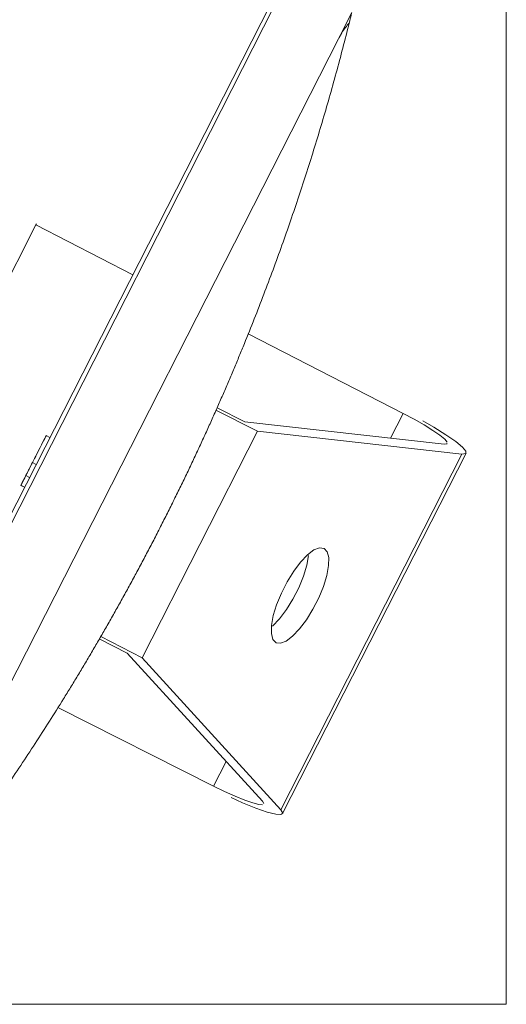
# Model space of a CAD drawing. Header units: millimetres. Extents: x 256092 to 341172, y 103077 to 145077.
# Tile 37 of 139: x 298872 to 299102, y 125289 to 125755. Entities that reach past the tile are written whole.
import ezdxf

# ---------------------------------------------------------------- set-up
doc = ezdxf.new("R2010")
doc.units = ezdxf.units.MM
doc.layers.add('MÖÖBEL', color=30, linetype='Continuous', lineweight=18)
doc.layers.add('Q-SPCQ', color=250, linetype='Continuous', lineweight=9)

# ---------------------------------------------------------------- blocks, each defined once
blk = doc.blocks.new('Speciality-Electrical-Apple-iMac - Speciality-Electrical-Apple-iMac-V56-3_ k sisustuse plaan')
at = {"layer": 'Q-SPCQ'}
for p, q in [((95.55, 142.52), (-95.55, 142.52)), ((-94.24, 140.95), (-60, 50)), ((94.24, 140.95), (-94.24, 140.95)), ((60, 50), (94.24, 140.95)), ((-61.27, 42.63), (-94.62, 131.4)), ((94.62, 131.4), (61.27, 42.63)), ((95.34, 132.46), (94.62, 131.4)), ((-98.73, 107.52), (-99, 25.23)), ((-85.65, 107.52), (-98.73, 107.52)), ((98.73, 107.52), (85.65, 107.52)), ((99, 25.23), (98.73, 107.52)), ((-60, 50), (60, 50)), ((-60, 50), (-60, 28.02)), ((60, 28.02), (60, 50)), ((-61.27, 27.94), (-61.27, 42.63)), ((61.27, 42.63), (61.27, 27.94)), ((-242.49, 0), (-256.5, 0)), ((-256.5, 0), (-242.49, 0)), ((242.49, 0), (-242.49, 0)), ((-242.49, 0), (242.49, 0)), ((-242.49, -34), (242.49, -34)), ((-242.49, -34), (242.49, -34)), ((242.49, -36), (-242.49, -36)), ((-99.2, -36), (-99.37, -87.44)), ((-12.93, -36), (-12.93, -38)), ((1.42, -36), (1.42, -38)), ((8.23, -38), (8.23, -36)), ((13.4, -38), (13.4, -36)), ((13.45, -36), (13.45, -38)), ((8.23, -38), (1.42, -38)), ((1.42, -38), (8.23, -38)), ((13.45, -38), (7.27, -38)), ((7.27, -38), (13.4, -38)), ((-99.37, -87.44), (-100, -87.44)), ((99.37, -87.44), (-99.37, -87.44))]:
    blk.add_line(p, q, dxfattribs=at)
at = {"layer": 'Q-SPCQ', "flags": 128}
for points in [[(-99.82, 117.42), (-99.52, 123.3), (-98.95, 130.11), (-98.19, 135.69), (-97.29, 139.74), (-96.3, 142.03), (-95.26, 142.44), (-94.24, 140.95)], [(94.24, 140.95), (95.26, 142.44), (96.3, 142.03), (97.29, 139.74), (98.19, 135.69), (98.95, 130.11), (99.52, 123.3), (99.82, 117.42)], [(-96.08, 132.17), (-96.8, 130.53), (-97.44, 127.64), (-97.98, 123.66), (-98.39, 118.79), (-98.64, 113.31), (-98.73, 107.52)], [(-94.62, 131.4), (-95.34, 132.46), (-95.55, 132.52)], [(98.73, 107.52), (98.64, 113.31), (98.39, 118.79), (97.98, 123.66), (97.44, 127.64), (96.8, 130.53), (96.08, 132.17)], [(-25, 103.13), (-24.27, 105.14), (-22.14, 107.04), (-18.71, 108.72), (-14.2, 110.07), (-8.87, 111.01), (-3.01, 111.5), (3.01, 111.5), (8.87, 111.01), (14.2, 110.07), (18.71, 108.72), (22.14, 107.04), (24.27, 105.14), (25, 103.13)], [(25, 103.13), (24.27, 101.11), (22.14, 99.21), (18.71, 97.53), (14.2, 96.19), (8.87, 95.24), (3.01, 94.75), (-3.01, 94.75), (-8.87, 95.24), (-14.2, 96.19), (-18.71, 97.53), (-22.14, 99.21), (-24.27, 101.11), (-25, 103.13)], [(18.71, 98.09), (14.2, 99.44), (8.87, 100.39), (3.01, 100.88), (-3.01, 100.88), (-8.87, 100.39), (-14.2, 99.44), (-18.71, 98.09)]]:
    blk.add_lwpolyline(points, dxfattribs=at)
at = {"layer": 'Q-SPCQ'}
for points, knots in [([(-251.45, 1.17), (-243.56, 2.98), (-227.73, 6.44), (-203.87, 11.11), (-179.88, 15.26), (-155.73, 18.91), (-131.37, 22.05), (-110.81, 24.24), (-96.23, 25.55), (-87.83, 26.23), (-81.46, 26.71), (-75.06, 27.16), (-68.62, 27.57), (-62.12, 27.95), (-55.53, 28.3), (-48.86, 28.61), (-42.12, 28.88), (-35.3, 29.12), (-28.41, 29.31), (-21.4, 29.47), (-14.28, 29.58), (-7.12, 29.65), (0, 29.67), (7.12, 29.65), (14.29, 29.58), (21.41, 29.47), (28.43, 29.31), (35.32, 29.12), (42.13, 28.88), (48.87, 28.61), (55.53, 28.3), (62.12, 27.95), (68.62, 27.57), (75.06, 27.16), (81.46, 26.71), (87.83, 26.23), (96.23, 25.55), (110.82, 24.24), (131.37, 22.05), (155.73, 18.91), (179.88, 15.26), (203.87, 11.11), (227.73, 6.44), (243.56, 2.98), (251.45, 1.17)], [0, 0, 0, 0, 0.05, 0.1, 0.15, 0.2, 0.25, 0.3, 0.325, 0.3375, 0.35, 0.3625, 0.375, 0.3875, 0.4, 0.4125, 0.425, 0.4375, 0.45, 0.4625, 0.475, 0.4875, 0.5, 0.5125, 0.525, 0.5375, 0.55, 0.5625, 0.575, 0.5875, 0.6, 0.6125, 0.625, 0.6375, 0.65, 0.6625, 0.675, 0.7, 0.75, 0.8, 0.85, 0.9, 0.95, 1, 1, 1, 1]), ([(1.42, -38), (-0.73, -38), (-4.98, -38), (-17.69, -38), (-5.54, -38), (-1.44, -38), (0.79, -38), (1.42, -38)], [0, 0, 0, 0, 0.0431021, 0.1228068, 0.2006926, 0.2534209, 0.2669599, 0.2669599, 0.2669599, 0.2669599]), ([(1.42, -38), (2.05, -38), (4.27, -38), (7.31, -38), (11.93, -38), (13.45, -38)], [0, 0, 0, 0, 0.013539, 0.0662673, 0.1069028, 0.1069028, 0.1069028, 0.1069028]), ([(13.4, -38), (11.58, -38), (6.64, -38), (3.56, -38), (1.42, -38)], [0.17795852, 0.17795852, 0.17795852, 0.17795852, 0.22385776, 0.26695985, 0.26695985, 0.26695985, 0.26695985])]:
    blk.add_open_spline(points, degree=3, knots=knots, dxfattribs=at)
for points in [[(-256.5, 0), (-256.5, 0), (-255.57, 0.22), (-253.01, 0.81), (-251.45, 1.17)], [(-251.45, 1.17), (-253.01, 0.81), (-254.29, 0.51), (-255.16, 0.31)], [(-242.49, 0), (-243.58, 0), (-245.76, 0.09), (-248.84, 0.51), (-250.64, 0.92), (-251.45, 1.17)], [(-251.45, 1.17), (-250.64, 0.92), (-248.84, 0.51), (-246.79, 0.23), (-245.73, 0.14)], [(-245.53, 0.12), (-244.54, 0.04), (-243.51, 0), (-242.49, 0)]]:
    blk.add_open_spline(points, degree=3, dxfattribs=at)

msp = doc.modelspace()

# ---------------------------------------------------------------- linework, layer by layer
at = {"layer": 'MÖÖBEL'}
msp.add_lwpolyline([(299101.73, 126689.47), (298541.73, 126689.47), (298541.73, 125289.47), (299101.73, 125289.47)], close=True, dxfattribs=at)

# ---------------------------------------------------------------- block references
at = {"layer": 'MÖÖBEL', "rotation": 243.0205031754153}
msp.add_blockref('Speciality-Electrical-Apple-iMac - Speciality-Electrical-Apple-iMac-V56-3_ k sisustuse plaan', (298912.4, 125529.32), dxfattribs=at)

doc.saveas('drawing.dxf')
